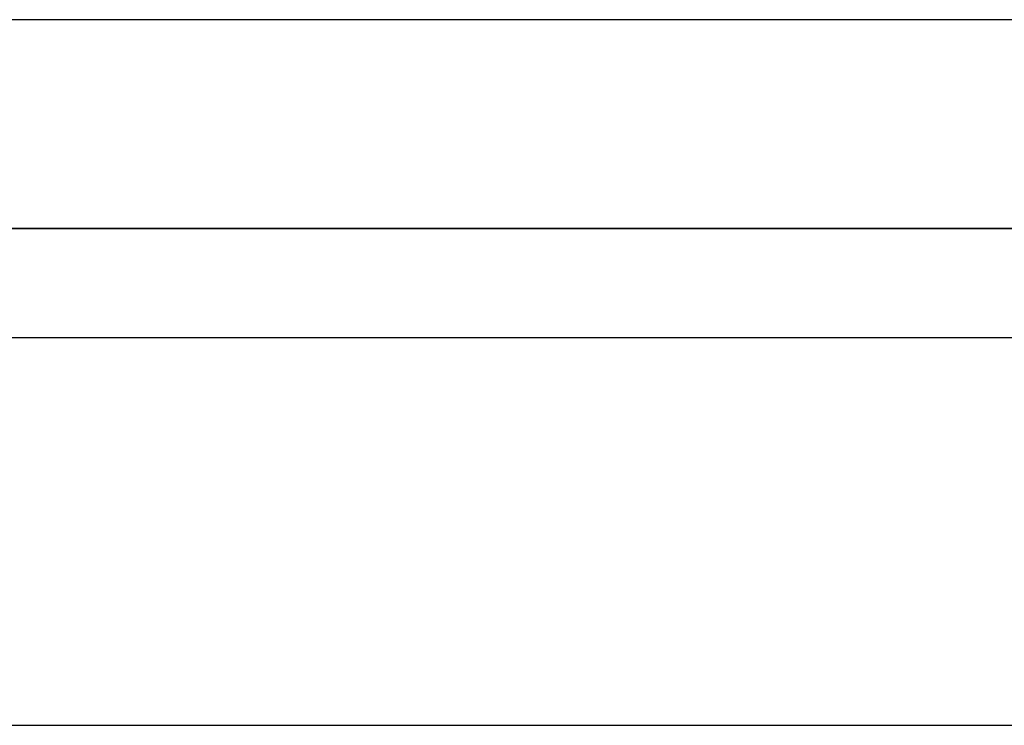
# Model space of a CAD drawing. Extents: x -33 to 118, y -45 to 98.
# Tile 12 of 28: x 64 to 93, y 15 to 35. Entities that reach past the tile are written whole.
import ezdxf

# ---------------------------------------------------------------- set-up
doc = ezdxf.new("R2010")
doc.units = 0
doc.layers.add('DEFAULT', color=7, linetype='CONTINUOUS')

msp = doc.modelspace()

# ---------------------------------------------------------------- linework, layer by layer
at = {"layer": 'DEFAULT'}
for p, q in [((94.324, 35.252, 29.227), (17.324, 35.252, 29.227)), ((17.324, 29.152, -33.273), (94.324, 29.152, -33.273)), ((17.324, 29.152, -29.873), (94.324, 29.152, -29.873)), ((94.324, 29.152, 35.327), (17.324, 29.152, 35.327)), ((94.324, 29.152, 38.727), (17.324, 29.152, 38.727)), ((17.324, 29.152, -31.573), (94.324, 29.152, -31.573)), ((17.324, 29.152, 37.027), (94.324, 29.152, 37.027)), ((17.324, 25.97, -36.758), (94.324, 25.97, -36.758)), ((17.324, 25.97, 42.213), (94.324, 25.97, 42.213)), ((17.324, 14.652, -37.273), (94.324, 14.652, -37.273)), ((17.324, 14.652, 42.727), (94.324, 14.652, 42.727))]:
    msp.add_line(p, q, dxfattribs=at)

doc.saveas('drawing.dxf')
